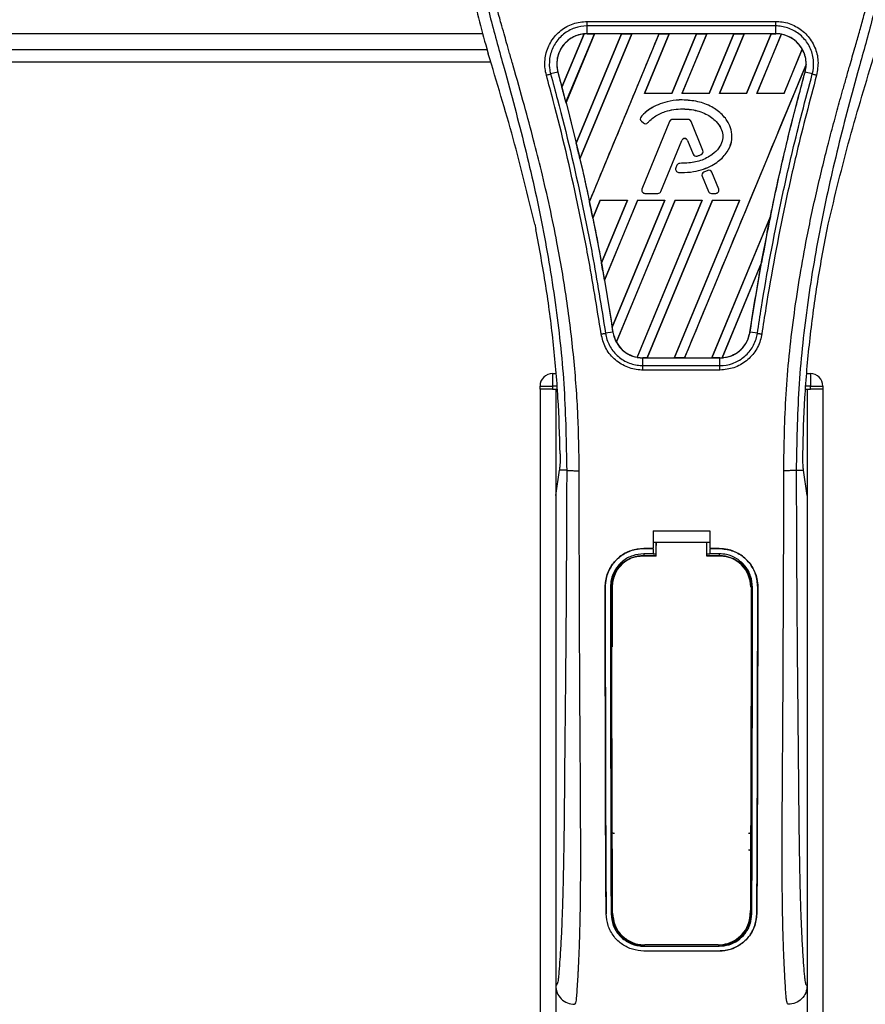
# Model space of a CAD drawing. Header units: millimetres. Extents: x 0 to 420, y 0 to 297.
# Tile 52 of 133: x 113 to 118.42, y 229.87 to 236.19. Entities that reach past the tile are written whole.
import ezdxf

# ---------------------------------------------------------------- set-up
doc = ezdxf.new("R2010")
doc.units = ezdxf.units.MM

msp = doc.modelspace()

# ---------------------------------------------------------------- linework, layer by layer
at = {"color": 7, "linetype": 'Continuous', "lineweight": 25}
for p, q in [((116.63912, 236.18309), (117.84987, 236.18309)), ((116.63912, 236.10409), (116.63912, 236.15362)), ((117.84987, 236.15362), (116.63912, 236.15362)), ((117.84987, 236.10409), (117.84987, 236.15362)), ((115.97034, 236.10388), (72.92695, 236.10388)), ((116.4777, 235.76083), (116.61919, 236.10273)), ((116.61986, 236.10305), (116.47774, 235.75994)), ((116.50326, 235.66339), (116.68576, 236.104)), ((116.6862, 236.10375), (116.50352, 235.66308)), ((116.85981, 236.10375), (116.56902, 235.40134)), ((116.56904, 235.40048), (116.86045, 236.104)), ((116.92595, 236.104), (116.59283, 235.29977)), ((116.59308, 235.29946), (116.92639, 236.10375)), ((117.84987, 236.10409), (116.63912, 236.10409)), ((116.63912, 236.104), (116.63912, 236.10409)), ((116.63912, 236.104), (116.68576, 236.104)), ((116.65376, 235.02514), (117.10064, 236.104)), ((116.68576, 236.104), (116.6862, 236.10375)), ((116.85981, 236.10375), (116.6862, 236.10375)), ((116.86045, 236.104), (116.85981, 236.10375)), ((116.86045, 236.104), (116.92595, 236.104)), ((116.92639, 236.10375), (116.92595, 236.104)), ((117.1, 236.10375), (116.92639, 236.10375)), ((117.16614, 236.104), (117.00733, 235.72058)), ((117.00789, 235.72096), (117.16658, 236.10375)), ((117.10064, 236.104), (117.1, 236.10375)), ((117.10064, 236.104), (117.16614, 236.104)), ((117.16658, 236.10375), (117.16614, 236.104)), ((117.34019, 236.10375), (117.16658, 236.10375)), ((117.34019, 236.10375), (117.18176, 235.72096)), ((117.18201, 235.72058), (117.34083, 236.104)), ((117.40633, 236.104), (117.24752, 235.72058)), ((117.24808, 235.72096), (117.40677, 236.10375)), ((117.34083, 236.104), (117.34019, 236.10375)), ((117.34083, 236.104), (117.40633, 236.104)), ((117.40677, 236.10375), (117.40633, 236.104)), ((117.58038, 236.10375), (117.40677, 236.10375)), ((117.58038, 236.10375), (117.42195, 235.72096)), ((117.4222, 235.72058), (117.58102, 236.104)), ((117.64652, 236.104), (117.48771, 235.72058)), ((117.48827, 235.72096), (117.64696, 236.10375)), ((117.58102, 236.104), (117.58038, 236.10375)), ((117.58102, 236.104), (117.64652, 236.104)), ((117.64696, 236.10375), (117.64652, 236.104)), ((117.82057, 236.10375), (117.64696, 236.10375)), ((117.82057, 236.10375), (117.66214, 235.72096)), ((117.66239, 235.72058), (117.82121, 236.104)), ((117.88536, 236.10074), (117.7279, 235.72058)), ((117.72846, 235.72096), (117.88576, 236.10041)), ((117.82121, 236.104), (117.82057, 236.10375)), ((117.82121, 236.104), (117.84987, 236.104)), ((117.84987, 236.104), (117.84987, 236.10409)), ((72.90109, 236.00301), (115.99619, 236.00301)), ((115.98799, 236.03167), (116.00407, 235.97548)), ((118.01963, 236.00435), (117.90233, 235.72096)), ((117.90258, 235.72058), (118.02002, 236.00411)), ((72.87758, 235.92232), (116.01971, 235.92232)), ((118.0447, 235.90554), (117.26432, 234.02154)), ((116.45111, 235.8573), (116.4049, 235.84525)), ((116.45146, 235.8574), (116.45111, 235.8573)), ((116.45146, 235.8574), (116.4777, 235.76083)), ((118.03753, 235.8574), (118.03788, 235.8573)), ((118.08409, 235.84525), (118.03788, 235.8573)), ((116.47774, 235.75994), (116.4777, 235.76083)), ((117.00789, 235.72096), (117.00733, 235.72058)), ((117.18201, 235.72058), (117.00733, 235.72058)), ((117.18176, 235.72096), (117.00789, 235.72096)), ((117.18201, 235.72058), (117.18176, 235.72096)), ((117.24808, 235.72096), (117.24752, 235.72058)), ((117.4222, 235.72058), (117.24752, 235.72058)), ((117.42195, 235.72096), (117.24808, 235.72096)), ((117.4222, 235.72058), (117.42195, 235.72096)), ((117.48827, 235.72096), (117.48771, 235.72058)), ((117.66239, 235.72058), (117.48771, 235.72058)), ((117.66214, 235.72096), (117.48827, 235.72096)), ((117.66239, 235.72058), (117.66214, 235.72096)), ((117.72846, 235.72096), (117.7279, 235.72058)), ((117.90258, 235.72058), (117.7279, 235.72058)), ((117.90233, 235.72096), (117.72846, 235.72096)), ((117.90258, 235.72058), (117.90233, 235.72096)), ((116.50352, 235.66308), (116.50326, 235.66339)), ((116.50352, 235.66308), (116.56902, 235.40134)), ((117.24937, 235.6785), (117.24937, 235.67864)), ((116.98518, 235.57062), (116.98507, 235.57072)), ((116.98745, 235.54169), (116.98736, 235.54158)), ((116.98736, 235.54158), (117.00054, 235.53058)), ((116.98745, 235.54169), (117.00064, 235.53069)), ((117.16793, 235.54054), (116.99073, 235.10652)), ((117.16806, 235.54048), (116.99086, 235.10646)), ((117.00064, 235.53069), (117.00054, 235.53058)), ((117.02893, 235.53295), (117.02904, 235.53286)), ((117.16806, 235.54048), (117.16793, 235.54054)), ((117.18684, 235.5531), (117.18684, 235.55324)), ((117.2877, 235.55324), (117.18684, 235.55324)), ((117.2877, 235.5531), (117.18684, 235.5531)), ((117.2877, 235.5531), (117.2877, 235.55324)), ((117.30648, 235.54048), (117.30661, 235.54054)), ((117.38256, 235.35414), (117.30648, 235.54048)), ((117.38269, 235.35419), (117.30661, 235.54054)), ((116.56904, 235.40048), (116.56902, 235.40134)), ((117.1126, 235.09113), (117.24603, 235.41794)), ((117.11273, 235.09107), (117.24616, 235.41789)), ((117.24603, 235.41794), (117.24616, 235.41789)), ((117.28411, 235.41794), (117.28398, 235.41789)), ((117.28398, 235.41789), (117.31993, 235.32983)), ((117.28411, 235.41794), (117.32006, 235.32988)), ((117.32006, 235.32988), (117.31993, 235.32983)), ((117.34475, 235.31815), (117.34479, 235.31801)), ((117.3715, 235.32771), (117.37156, 235.32758)), ((117.38256, 235.35414), (117.38269, 235.35419)), ((116.59308, 235.29946), (116.59283, 235.29977)), ((117.21515, 235.25884), (117.20794, 235.24162)), ((117.20807, 235.24157), (117.20794, 235.24162)), ((117.21528, 235.25879), (117.20807, 235.24157)), ((117.21528, 235.25879), (117.21515, 235.25884)), ((117.23398, 235.27124), (117.23398, 235.27138)), ((117.2256, 235.21348), (117.2256, 235.21334)), ((117.37777, 235.18854), (117.37764, 235.18849)), ((117.37764, 235.18849), (117.41741, 235.09107)), ((117.37777, 235.18854), (117.41754, 235.09113)), ((117.4128, 235.22542), (117.38848, 235.21498)), ((117.38854, 235.21485), (117.38848, 235.21498)), ((117.41286, 235.22529), (117.38854, 235.21485)), ((117.41286, 235.22529), (117.4128, 235.22542)), ((117.43964, 235.21432), (117.43977, 235.21438)), ((117.48368, 235.10646), (117.43964, 235.21432)), ((117.48381, 235.10652), (117.43977, 235.21438)), ((116.99086, 235.10646), (116.99073, 235.10652)), ((117.00964, 235.07851), (117.00964, 235.07837)), ((117.00964, 235.07851), (117.09382, 235.07851)), ((117.00964, 235.07837), (117.09382, 235.07837)), ((117.09382, 235.07851), (117.09382, 235.07837)), ((117.1126, 235.09113), (117.11273, 235.09107)), ((117.41754, 235.09113), (117.41741, 235.09107)), ((117.43632, 235.07851), (117.43632, 235.07837)), ((117.43632, 235.07851), (117.4649, 235.07851)), ((117.43632, 235.07837), (117.4649, 235.07837)), ((117.4649, 235.07851), (117.4649, 235.07837)), ((117.48368, 235.10646), (117.48381, 235.10652)), ((116.65376, 235.02514), (116.65375, 235.02606)), ((116.72322, 235.03469), (116.67562, 234.91977)), ((116.67588, 234.91943), (116.72346, 235.03433)), ((116.72322, 235.03469), (116.89791, 235.03469)), ((116.72322, 235.03469), (116.72346, 235.03433)), ((116.72346, 235.03433), (116.89736, 235.03433)), ((116.73109, 234.63195), (116.89791, 235.03469)), ((116.89736, 235.03433), (116.7311, 234.63303)), ((116.96341, 235.03469), (116.75077, 234.52132)), ((116.75105, 234.52091), (116.96365, 235.03433)), ((116.80001, 234.21848), (117.1381, 235.03469)), ((117.13755, 235.03433), (116.80005, 234.21982)), ((117.2036, 235.03469), (116.82613, 234.1234)), ((116.82657, 234.12313), (117.20384, 235.03433)), ((116.89736, 235.03433), (116.89791, 235.03469)), ((117.37774, 235.03433), (116.95968, 234.02549)), ((116.96011, 234.02513), (117.37829, 235.03469)), ((116.96341, 235.03469), (117.1381, 235.03469)), ((116.96341, 235.03469), (116.96365, 235.03433)), ((116.96365, 235.03433), (117.13755, 235.03433)), ((117.44379, 235.03469), (117.02413, 234.02154)), ((117.02482, 234.0218), (117.44403, 235.03433)), ((117.13755, 235.03433), (117.1381, 235.03469)), ((117.61793, 235.03433), (117.19835, 234.0218)), ((117.19881, 234.02154), (117.61848, 235.03469)), ((117.2036, 235.03469), (117.37829, 235.03469)), ((117.2036, 235.03469), (117.20384, 235.03433)), ((117.20384, 235.03433), (117.37774, 235.03433)), ((117.37774, 235.03433), (117.37829, 235.03469)), ((117.44379, 235.03469), (117.61848, 235.03469)), ((117.44379, 235.03469), (117.44403, 235.03433)), ((117.44403, 235.03433), (117.61793, 235.03433)), ((117.61793, 235.03433), (117.61848, 235.03469)), ((117.81562, 234.93174), (117.43854, 234.0218)), ((117.439, 234.02154), (117.81561, 234.93074)), ((116.30319, 234.88078), (116.31028, 234.84706)), ((116.67588, 234.91943), (116.67562, 234.91977)), ((116.67588, 234.91943), (116.7311, 234.63303)), ((118.17871, 234.84706), (118.1858, 234.88078)), ((116.73109, 234.63195), (116.7311, 234.63303)), ((117.75834, 234.63433), (117.50469, 234.02198)), ((117.5054, 234.02229), (117.75763, 234.63158)), ((117.6841, 234.18768), (117.75763, 234.63158)), ((116.75105, 234.52091), (116.75077, 234.52132)), ((116.75105, 234.52091), (116.80005, 234.21982)), ((116.80453, 234.18763), (116.75714, 234.17985)), ((116.80464, 234.18764), (116.80453, 234.18763)), ((117.6841, 234.18768), (117.68446, 234.18763)), ((117.73185, 234.17985), (117.68446, 234.18763)), ((116.99738, 234.02154), (116.99738, 234.02145)), ((117.02413, 234.02154), (116.99738, 234.02154)), ((116.99738, 233.97269), (116.99738, 234.02145)), ((116.99738, 234.02145), (117.49161, 234.02145)), ((116.99738, 233.97269), (117.49161, 233.97269)), ((117.02413, 234.02154), (117.02482, 234.0218)), ((117.02482, 234.0218), (117.19835, 234.0218)), ((117.19835, 234.0218), (117.19881, 234.02154)), ((117.26432, 234.02154), (117.19881, 234.02154)), ((117.26432, 234.02154), (117.26501, 234.0218)), ((117.26501, 234.0218), (117.43854, 234.0218)), ((117.43854, 234.0218), (117.439, 234.02154)), ((117.49161, 234.02154), (117.439, 234.02154)), ((117.49161, 234.02154), (117.49161, 234.02145)), ((117.49161, 233.97269), (117.49161, 234.02145)), ((116.41739, 233.92112), (116.41739, 233.84043)), ((116.41739, 233.92112), (116.43882, 233.92112)), ((117.49161, 233.94371), (116.99737, 233.94371)), ((118.05017, 233.92112), (118.0716, 233.92112)), ((118.0716, 233.92112), (118.0716, 233.84043)), ((116.3367, 233.82026), (116.3367, 233.84043)), ((116.3367, 233.84043), (116.41739, 233.84043)), ((116.3367, 233.82026), (116.3367, 199.92908)), ((116.41739, 233.82026), (116.3367, 233.82026)), ((116.41739, 233.84043), (116.41739, 233.82026)), ((116.44573, 233.84043), (116.41739, 233.84043)), ((116.41739, 233.82026), (116.44746, 233.82026)), ((116.43756, 233.82026), (116.43756, 199.92908)), ((116.43756, 233.82026), (116.44746, 233.82026)), ((118.04153, 233.82026), (118.05143, 233.82026)), ((118.04153, 233.82026), (118.0716, 233.82026)), ((118.0716, 233.84043), (118.04326, 233.84043)), ((118.05143, 233.82026), (118.05143, 199.92908)), ((118.0716, 233.84043), (118.15229, 233.84043)), ((118.0716, 233.82026), (118.0716, 233.84043)), ((118.15229, 233.82026), (118.0716, 233.82026)), ((118.15229, 233.84043), (118.15229, 233.82026)), ((118.15229, 233.82026), (118.15229, 199.92908)), ((116.43756, 233.1384), (116.46104, 233.29979)), ((116.46104, 233.29979), (116.46132, 233.30174)), ((116.50808, 233.29979), (116.46104, 233.29979)), ((117.98091, 233.29979), (118.02795, 233.29979)), ((118.02795, 233.29979), (118.02767, 233.30174)), ((118.05143, 233.1384), (118.02795, 233.29979)), ((116.43756, 233.1384), (116.43756, 229.99136)), ((118.05143, 233.1384), (118.05143, 229.99136)), ((117.06294, 232.91104), (117.42606, 232.91104)), ((117.06294, 232.91104), (117.06294, 232.79768)), ((117.42606, 232.91104), (117.42606, 232.79768)), ((117.06294, 232.83803), (117.08312, 232.83803)), ((117.08312, 232.83836), (117.4059, 232.83835)), ((117.08312, 232.83836), (117.08312, 232.81719)), ((117.4059, 232.83803), (117.42606, 232.83803)), ((117.00242, 232.79768), (117.06294, 232.79768)), ((117.00242, 232.79751), (117.00242, 232.79768)), ((117.06294, 232.79751), (117.00242, 232.79751)), ((117.06294, 232.79442), (117.06294, 232.76357)), ((117.42606, 232.79768), (117.48658, 232.79768)), ((117.48658, 232.79751), (117.42606, 232.79751)), ((117.42606, 232.79442), (117.42606, 232.76357)), ((117.48658, 232.79751), (117.48658, 232.79768)), ((117.06294, 232.76357), (117.00242, 232.76357)), ((117.00242, 232.76357), (117.00242, 232.75178)), ((117.00242, 232.75178), (117.08312, 232.75178)), ((117.08312, 232.76184), (117.06294, 232.76184)), ((117.42606, 232.76184), (117.4059, 232.76184)), ((117.4059, 232.75178), (117.48658, 232.75178)), ((117.48658, 232.76357), (117.42606, 232.76357)), ((117.48658, 232.76357), (117.48658, 232.75178)), ((116.75458, 232.5493), (116.7544, 232.5493)), ((116.78839, 232.54934), (116.79998, 232.54934)), ((116.79998, 232.54934), (116.79998, 232.16533)), ((117.7006, 232.54934), (117.68901, 232.54934)), ((117.73441, 232.5493), (117.73459, 232.5493)), ((116.79998, 230.83532), (116.79998, 230.45131)), ((117.68901, 230.83532), (117.68901, 230.45131)), ((116.76134, 230.45111), (116.76116, 230.45111)), ((116.79292, 230.45131), (116.79998, 230.45131)), ((117.69607, 230.45131), (117.68901, 230.45131)), ((117.72765, 230.45111), (117.72783, 230.45111)), ((117.00242, 230.24351), (117.00242, 230.24634)), ((117.00242, 230.24351), (117.48658, 230.24351)), ((117.48658, 230.24351), (117.48658, 230.24634)), ((117.00242, 230.21291), (117.48658, 230.21291)), ((117.00242, 230.21291), (117.00242, 230.2127)), ((117.48658, 230.2127), (117.00242, 230.2127)), ((117.48658, 230.21291), (117.48658, 230.2127))]:
    msp.add_line(p, q, dxfattribs=at)
at = {"color": 7, "linetype": 'Continuous', "lineweight": 25, "flags": 128}
for points in [[(117.00242, 232.75178), (116.96292, 232.74789), (116.92667, 232.73707)], [(116.99033, 232.7496), (117.00244, 232.7496), (117.08312, 232.74959)], [(117.4059, 232.74958), (117.48656, 232.74959), (117.49866, 232.74959)]]:
    msp.add_lwpolyline(points, dxfattribs=at)
at = {"color": 7, "linetype": 'Continuous', "lineweight": 25}
for centre, radius, start, end in [((116.63912, 235.90913), 0.19487, 90, 95.672482), ((117.84987, 235.90913), 0.19487, 79.504419, 90), ((117.84987, 235.90913), 0.19487, 358.944799, 29.169256), ((102.83117, 232.1025), 14.12819, 14.59831, 15.003317), ((117.00044, 235.55726), 0.02043, 138.805903, 230.16689), ((117.00044, 235.55726), 0.02028, 138.805903, 230.16689), ((117.01363, 235.54626), 0.02043, 230.16689, 318.977091), ((117.01363, 235.54626), 0.02028, 230.16689, 318.977091), ((117.18684, 235.53282), 0.02043, 90, 157.790712), ((117.18684, 235.53282), 0.02028, 90, 157.790712), ((117.2877, 235.53282), 0.02043, 22.209291, 90), ((117.2877, 235.53282), 0.02028, 22.209291, 90), ((117.26507, 235.41017), 0.02057, 22.209261, 157.790711), ((117.26507, 235.41017), 0.02043, 22.209261, 157.790711), ((102.83117, 232.1025), 14.12819, 13.079561, 13.499245), ((117.33884, 235.33755), 0.02043, 202.209261, 286.934979), ((117.33884, 235.33755), 0.02028, 202.209261, 286.934979), ((117.36378, 235.34647), 0.02028, 292.378703, 22.209291), ((117.36378, 235.34647), 0.02043, 292.378703, 22.209291), ((117.22678, 235.23373), 0.02043, 157.290493, 266.671349), ((117.22678, 235.23373), 0.02028, 157.290493, 266.671349), ((117.23399, 235.25096), 0.02043, 90.034995, 157.290493), ((117.23399, 235.25096), 0.02028, 90.034995, 157.290493), ((117.39655, 235.19621), 0.02043, 113.245837, 202.209268), ((117.39655, 235.19621), 0.02028, 113.245837, 202.209268), ((117.42086, 235.20666), 0.02043, 22.209257, 113.245837), ((117.42086, 235.20666), 0.02028, 22.209257, 113.245837), ((117.00964, 235.0988), 0.02043, 157.790712, 270), ((117.00964, 235.0988), 0.02028, 157.790712, 270), ((117.09382, 235.0988), 0.02028, 270, 337.790711), ((117.09382, 235.0988), 0.02043, 270, 337.790711), ((117.43632, 235.0988), 0.02043, 202.209268, 270), ((117.43632, 235.0988), 0.02028, 202.209268, 270), ((117.4649, 235.0988), 0.02043, 270, 22.209257), ((117.4649, 235.0988), 0.02028, 270, 22.209257), ((102.83117, 232.1025), 14.12819, 11.50231, 11.938732), ((131.65782, 232.1025), 14.12819, 168.452296, 169.676611), ((102.83117, 232.1025), 14.12819, 9.857872, 10.313596), ((102.83117, 232.1025), 14.12819, 8.487123, 8.613574), ((116.99738, 234.2164), 0.19487, 188.487123, 208.505607), ((116.99738, 234.2164), 0.19487, 258.975145, 270), ((117.49161, 234.2164), 0.19487, 270, 273.848225), ((116.41739, 233.84043), 0.08069, 90, 180), ((118.0716, 233.84043), 0.08069, 0, 90), ((117.00242, 232.54934), 0.20244, 113.878461, 180), ((117.48658, 232.54934), 0.20244, 0, 90), ((117.00242, 230.45131), 0.20244, 180, 265.510795), ((117.48658, 230.45131), 0.20244, 274.489205, 0)]:
    msp.add_arc(centre, radius, start, end, dxfattribs=at)
for centre, major_axis, start_param, end_param in [((116.78746, 235.84769), (0.29669, -0.12289), 2.4758381, 2.4783482), ((117.74234, 235.95367), (0.21507, -0.08909), 1.2366218, 1.2388756), ((117.93266, 235.87484), (0.1656, -0.0686), 1.3956244, 1.3981763), ((117.67401, 235.98197), (0.35173, -0.14569), 0.2126997, 0.2177966), ((127.22789, 233.93744), (8.86053, -3.67015), 3.4705541, 3.4706731), ((144.61071, 226.73724), (25.90775, -10.73134), 3.2646071, 3.2647237), ((90.40619, 237.2491), (24.85186, -10.29398), 0.3187494, 0.3188063), ((116.91512, 234.25047), (0.16452, -0.06815), 4.5226294, 4.5255134), ((117.10545, 234.17164), (0.21616, -0.08954), 4.3691473, 4.3715621), ((117.34498, 234.27714), (0.2933, -0.12149), 5.5949939, 5.5976427)]:
    msp.add_ellipse(centre, major_axis=major_axis, ratio=0.8660474, start_param=start_param, end_param=end_param, dxfattribs=at)
for points, knots in [([(116.21601, 237.90641), (116.1708, 237.85585), (116.07943, 237.75367), (115.96422, 237.5652), (115.87637, 237.34248), (115.83729, 237.12102), (115.82999, 236.92568), (115.84142, 236.70474), (115.88964, 236.40451), (115.95308, 236.16402), (115.98799, 236.03167)], [0, 0, 0, 0, 0.1020555, 0.2062434, 0.3310387, 0.4607193, 0.5429728, 0.6252686, 0.7937741, 1, 1, 1, 1]), ([(116.16099, 237.78159), (116.14893, 237.76402), (116.11242, 237.71081), (116.05226, 237.60912), (115.98956, 237.47257), (115.94142, 237.32348), (115.90822, 237.14945), (115.89687, 236.95144), (115.91126, 236.73427), (115.95067, 236.48267), (116.01763, 236.19905), (116.12402, 235.82029), (116.24289, 235.37636), (116.35743, 234.86362), (116.44366, 234.34573), (116.49867, 233.82373), (116.50494, 233.4744), (116.50808, 233.29979)], [0, 0, 0, 0, 0.0171315, 0.0518789, 0.0867888, 0.1216172, 0.1567305, 0.2033881, 0.2503481, 0.2972709, 0.3674165, 0.4376773, 0.5502447, 0.6628473, 0.7753466, 0.8877074, 1, 1, 1, 1]), ([(116.58847, 233.29711), (116.58691, 233.41548), (116.58374, 233.65741), (116.55543, 234.02514), (116.51091, 234.39618), (116.45581, 234.71845), (116.39923, 234.99288), (116.349, 235.21196), (116.29408, 235.42961), (116.23349, 235.65456), (116.18135, 235.83967), (116.1429, 235.9737), (116.12346, 236.04194), (116.1052, 236.10628), (116.08937, 236.16235), (116.0738, 236.21849), (116.05996, 236.27098), (116.04568, 236.32687), (116.03255, 236.3806), (116.02054, 236.43215), (116.00965, 236.48152), (115.99157, 236.56898), (115.97038, 236.69112), (115.95231, 236.85239), (115.94739, 237.00982), (115.95719, 237.16661), (115.98446, 237.31986), (116.02852, 237.46825), (116.08822, 237.6071), (116.1406, 237.70112), (116.17698, 237.75994), (116.19006, 237.78005), (116.19638, 237.78978)], [0, 0, 0, 0, 0.0757702, 0.1548571, 0.2359051, 0.3148505, 0.3639911, 0.4151955, 0.4586591, 0.5076202, 0.5642678, 0.5817192, 0.5968623, 0.6096795, 0.624536, 0.6341631, 0.6469813, 0.6592987, 0.6711121, 0.6824202, 0.6932232, 0.7035232, 0.739704, 0.7727671, 0.8079075, 0.8413785, 0.8748477, 0.9102013, 0.9450667, 0.9801292, 0.9903909, 1, 1, 1, 1]), ([(117.90052, 233.29711), (117.90344, 233.46121), (117.90926, 233.78935), (117.96002, 234.27924), (118.03007, 234.71005), (118.1091, 235.08323), (118.16632, 235.31856), (118.20643, 235.4725), (118.22522, 235.54312), (118.24372, 235.61121), (118.26212, 235.67781), (118.28142, 235.74678), (118.30237, 235.82095), (118.32787, 235.91012), (118.35498, 236.00476), (118.383, 236.10356), (118.41013, 236.19916), (118.43801, 236.30478), (118.4653, 236.41626), (118.49729, 236.56543), (118.52609, 236.7268), (118.53264, 236.85222), (118.53535, 236.90408)], [0, 0, 0, 0, 0.1338661, 0.2676909, 0.4012931, 0.4897156, 0.5787511, 0.5987977, 0.6194586, 0.6383565, 0.6563423, 0.6758153, 0.6967732, 0.7192047, 0.7514688, 0.7770867, 0.8029898, 0.8325595, 0.866256, 0.8966988, 0.9572905, 1, 1, 1, 1]), ([(118.5789, 236.80728), (118.57769, 236.783), (118.57284, 236.68632), (118.53682, 236.4827), (118.47183, 236.19904), (118.36476, 235.82029), (118.24616, 235.37636), (118.13155, 234.86362), (118.04534, 234.34573), (117.99032, 233.82373), (117.98405, 233.4744), (117.98091, 233.29979)], [0, 0, 0, 0, 0.0205579, 0.0818639, 0.1735111, 0.2653089, 0.4123815, 0.5595001, 0.7064837, 0.8532864, 1, 1, 1, 1]), ([(116.37748, 235.83785), (116.37437, 235.85162), (116.36454, 235.89525), (116.36959, 235.97206), (116.40482, 236.05823), (116.46667, 236.12725), (116.54775, 236.17408), (116.60867, 236.18009), (116.63912, 236.18309)], [0, 0, 0, 0, 0.08482381, 0.26866327, 0.45220958, 0.6351901, 0.81766994, 1, 1, 1, 1]), ([(116.63912, 236.15362), (116.63912, 236.15362), (116.61207, 236.15362), (116.55748, 236.14437), (116.48504, 236.10426), (116.42966, 236.04228), (116.39775, 235.96532), (116.39394, 235.89679), (116.40156, 235.85742), (116.4049, 235.84525), (116.4049, 235.84525)], [0, 0, 0, 0, 0.0000054, 0.1821036, 0.3644363, 0.5473941, 0.7310397, 0.9150665, 0.9999946, 1, 1, 1, 1]), ([(117.84987, 236.18309), (117.86353, 236.18246), (117.90761, 236.18043), (117.97983, 236.15551), (118.05352, 236.09859), (118.10366, 236.0202), (118.12722, 235.929), (118.11675, 235.86824), (118.11152, 235.83787)], [0, 0, 0, 0, 0.0821547, 0.26514, 0.4486711, 0.632499, 0.8163009, 1, 1, 1, 1]), ([(118.08409, 235.84525), (118.08409, 235.84525), (118.09133, 235.8716), (118.0969, 235.9272), (118.0772, 236.0083), (118.03182, 236.07835), (117.96597, 236.12929), (117.90143, 236.15066), (117.86206, 236.15362), (117.84987, 236.15362), (117.84987, 236.15362)], [0, 0, 0, 0, 0.0000054, 0.1839433, 0.3678851, 0.5517436, 0.7351758, 0.9179546, 0.9999946, 1, 1, 1, 1]), ([(116.61919, 236.10273), (116.61709, 236.10249), (116.59335, 236.09979), (116.54882, 236.08571), (116.50211, 236.05084), (116.46698, 236.0052), (116.44536, 235.95111), (116.44241, 235.89695), (116.44937, 235.86654), (116.45146, 235.8574)], [0, 0, 0, 0, 0.0188532, 0.212821, 0.4068166, 0.5283578, 0.7224596, 0.9165622, 1, 1, 1, 1]), ([(116.63912, 236.10409), (116.62409, 236.10309), (116.59415, 236.10108), (116.55164, 236.08517), (116.5138, 236.06078), (116.48256, 236.02821), (116.4595, 235.98942), (116.44606, 235.94642), (116.44208, 235.90127), (116.44811, 235.87192), (116.45111, 235.8573)], [0, 0, 0, 0, 0.1256962, 0.2503257, 0.3752801, 0.5004409, 0.6251501, 0.7500378, 0.8754735, 1, 1, 1, 1]), ([(117.1, 236.10375), (117.02567, 235.92416), (116.877, 235.56493), (116.72817, 235.20571), (116.65375, 235.02606)], [0, 0, 0, 0, 0.499922, 1, 1, 1, 1]), ([(118.03788, 235.8573), (118.0409, 235.87202), (118.04675, 235.90052), (118.04317, 235.94424), (118.03444, 235.97399), (118.02172, 236.00263), (118.00512, 236.02981), (117.97417, 236.06154), (117.93655, 236.08556), (117.89433, 236.10117), (117.86459, 236.10313), (117.84987, 236.10409)], [0, 0, 0, 0, 0.1252996, 0.2427415, 0.3633756, 0.383202, 0.5053593, 0.6278262, 0.7514156, 0.8768992, 1, 1, 1, 1]), ([(118.01963, 236.00435), (118.01921, 236.00509), (118.01206, 236.01771), (117.99046, 236.04709), (117.94608, 236.08332), (117.90536, 236.09486), (117.88576, 236.10041)], [0, 0, 0, 0, 0.015125, 0.2568329, 0.6424132, 1, 1, 1, 1]), ([(116.30319, 234.88078), (116.25868, 235.06442), (116.16959, 235.432), (116.05928, 235.79422), (116.00407, 235.97548)], [0, 0, 0, 0, 0.49959655, 1, 1, 1, 1]), ([(118.1858, 234.88078), (118.23031, 235.06442), (118.3194, 235.432), (118.42972, 235.79422), (118.48492, 235.97548)], [0, 0, 0, 0, 0.4995966, 1, 1, 1, 1]), ([(117.26501, 234.0218), (117.39485, 234.33547), (117.65456, 234.96285), (117.91448, 235.59018), (118.04446, 235.90387)], [0, 0, 0, 0, 0.4999621, 1, 1, 1, 1]), ([(118.03753, 235.8574), (118.03936, 235.86489), (118.04308, 235.88016), (118.04399, 235.89587), (118.04446, 235.90387)], [0, 0, 0, 0, 0.4902101, 1, 1, 1, 1]), ([(116.72892, 234.17547), (116.70199, 234.34417), (116.65724, 234.62452), (116.5568, 235.1247), (116.46614, 235.51026), (116.39226, 235.78323), (116.37748, 235.83785)], [0, 0, 0, 0, 0.3014378, 0.5009532, 0.9001401, 1, 1, 1, 1]), ([(116.4049, 235.84525), (116.41972, 235.79054), (116.49382, 235.5171), (116.58464, 235.13085), (116.6853, 234.62974), (116.73015, 234.34886), (116.75714, 234.17985)], [0, 0, 0, 0, 0.099838, 0.4990257, 0.6985534, 1, 1, 1, 1]), ([(116.45111, 235.8573), (116.48775, 235.71971), (116.56101, 235.44467), (116.65595, 235.02317), (116.73873, 234.60433), (116.78312, 234.3232), (116.80453, 234.18763)], [0, 0, 0, 0, 0.25011921, 0.50000089, 0.75888314, 1, 1, 1, 1]), ([(117.68446, 234.18763), (117.70128, 234.29531), (117.73592, 234.51707), (117.79868, 234.8527), (117.8707, 235.19353), (117.94987, 235.52916), (118.00889, 235.74922), (118.03788, 235.8573)], [0, 0, 0, 0, 0.1914703, 0.3943123, 0.5997554, 0.8034134, 1, 1, 1, 1]), ([(117.73185, 234.17985), (117.74042, 234.23585), (117.78328, 234.51585), (117.85672, 234.90576), (117.96767, 235.40472), (118.04036, 235.67975), (118.08409, 235.84525)], [0, 0, 0, 0, 0.0997807, 0.4989834, 0.6985248, 1, 1, 1, 1]), ([(118.11152, 235.83787), (118.06789, 235.67264), (117.9954, 235.39808), (117.88466, 234.90002), (117.81139, 234.51085), (117.76862, 234.23137), (117.76007, 234.17549)], [0, 0, 0, 0, 0.3015218, 0.5010473, 0.9002301, 1, 1, 1, 1]), ([(117.81562, 234.93174), (117.82227, 234.96388), (117.85772, 235.13526), (117.92774, 235.44488), (118.00092, 235.71985), (118.03753, 235.8574)], [0, 0, 0, 0, 0.10340315, 0.55148733, 1, 1, 1, 1]), ([(118.08409, 235.84525), (118.08599, 235.84475), (118.08979, 235.84375), (118.0966, 235.84193), (118.10391, 235.83995), (118.10898, 235.83856), (118.11152, 235.83787)], [0, 0, 0, 0, 0.2499999, 0.4999999, 0.7499999, 1, 1, 1, 1]), ([(117.24937, 235.67864), (117.24291, 235.67854), (117.21051, 235.67803), (117.15754, 235.67015), (117.0781, 235.64424), (117.02068, 235.60914), (116.99034, 235.5764), (116.98507, 235.57072)], [0, 0, 0, 0, 0.0660982, 0.3316094, 0.5433398, 0.9207225, 1, 1, 1, 1]), ([(117.24937, 235.6785), (117.24291, 235.6784), (117.21051, 235.67789), (117.15755, 235.67001), (117.07813, 235.6441), (117.02075, 235.60902), (116.99044, 235.5763), (116.98518, 235.57062)], [0, 0, 0, 0, 0.0661253, 0.3317462, 0.54347, 0.9208325, 1, 1, 1, 1]), ([(117.02893, 235.53295), (117.03332, 235.5377), (117.05504, 235.56116), (117.09342, 235.58579), (117.14625, 235.60681), (117.21392, 235.62253), (117.28808, 235.62191), (117.35678, 235.60693), (117.41273, 235.58519), (117.46408, 235.54907), (117.49855, 235.49995), (117.51246, 235.45547), (117.5081, 235.41084), (117.48514, 235.36519), (117.44742, 235.331), (117.39469, 235.2967), (117.3235, 235.27417), (117.26445, 235.27224), (117.23398, 235.27124)], [0, 0, 0, 0, 0.0204778, 0.1012315, 0.1411417, 0.200522, 0.3202369, 0.3720725, 0.4227171, 0.509806, 0.5661201, 0.61013, 0.6545191, 0.7046271, 0.7684678, 0.8132113, 0.9036005, 1, 1, 1, 1]), ([(117.02904, 235.53286), (117.03343, 235.5376), (117.05514, 235.56106), (117.09351, 235.58567), (117.14631, 235.60668), (117.21395, 235.62239), (117.28808, 235.62177), (117.35675, 235.60679), (117.41267, 235.58506), (117.46398, 235.54897), (117.49842, 235.49989), (117.51231, 235.45546), (117.50797, 235.41088), (117.48502, 235.36527), (117.44733, 235.33111), (117.39463, 235.29683), (117.32348, 235.27431), (117.26445, 235.27238), (117.23398, 235.27138)], [0, 0, 0, 0, 0.02049, 0.1012505, 0.1411639, 0.2005563, 0.3202954, 0.3721325, 0.4227811, 0.5098684, 0.5661596, 0.6101442, 0.6545081, 0.7045954, 0.7684199, 0.8131655, 0.9035591, 1, 1, 1, 1]), ([(117.2256, 235.21334), (117.23205, 235.21305), (117.2644, 235.21159), (117.31865, 235.21567), (117.38398, 235.23186), (117.43716, 235.25483), (117.47967, 235.28194), (117.51275, 235.31212), (117.54426, 235.35206), (117.56915, 235.40614), (117.57002, 235.4707), (117.55341, 235.5192), (117.5312, 235.5559), (117.49738, 235.5956), (117.44997, 235.62983), (117.39534, 235.65434), (117.33246, 235.67375), (117.28287, 235.67667), (117.24937, 235.67864)], [0, 0, 0, 0, 0.021651, 0.1085822, 0.1811552, 0.2464173, 0.3019198, 0.3494146, 0.3957935, 0.4720432, 0.5441891, 0.6064225, 0.6414501, 0.6875664, 0.7804759, 0.8342843, 0.8880657, 1, 1, 1, 1]), ([(117.2256, 235.21348), (117.23206, 235.21319), (117.26441, 235.21173), (117.31865, 235.21581), (117.38396, 235.23201), (117.43712, 235.25497), (117.4796, 235.28206), (117.51266, 235.31223), (117.54414, 235.35214), (117.56902, 235.40618), (117.56988, 235.47069), (117.55327, 235.51915), (117.53108, 235.55582), (117.49728, 235.59551), (117.44989, 235.62971), (117.39529, 235.65421), (117.33243, 235.67361), (117.28286, 235.67653), (117.24937, 235.6785)], [0, 0, 0, 0, 0.0216619, 0.108637, 0.181216, 0.246481, 0.3019802, 0.3494719, 0.3958446, 0.4720735, 0.5441975, 0.6064107, 0.6414308, 0.6875449, 0.7804497, 0.8342603, 0.8880438, 1, 1, 1, 1]), ([(117.34475, 235.31815), (117.34783, 235.31912), (117.35388, 235.32103), (117.3628, 235.32422), (117.3686, 235.32655), (117.3715, 235.32771)], [0, 0, 0, 0, 0.3407852, 0.6702324, 1, 1, 1, 1]), ([(117.34479, 235.31801), (117.34787, 235.31898), (117.35393, 235.32089), (117.36285, 235.32409), (117.36865, 235.32642), (117.37156, 235.32758)], [0, 0, 0, 0, 0.3406248, 0.6701521, 1, 1, 1, 1]), ([(116.59308, 235.29946), (116.61361, 235.20911), (116.63428, 235.11808), (116.6536, 235.02675), (116.65375, 235.02606)], [0, 0, 0, 0, 0.9924846, 1, 1, 1, 1]), ([(116.46572, 233.40546), (116.4624, 233.52578), (116.45576, 233.76668), (116.42356, 234.12777), (116.37664, 234.48848), (116.33242, 234.72746), (116.31028, 234.84706)], [0, 0, 0, 0, 0.2486567, 0.4978798, 0.7487052, 1, 1, 1, 1]), ([(118.02327, 233.40546), (118.02659, 233.52578), (118.03323, 233.76668), (118.06544, 234.12777), (118.11235, 234.48848), (118.15657, 234.72746), (118.17871, 234.84706)], [0, 0, 0, 0, 0.2486567, 0.4978798, 0.7487052, 1, 1, 1, 1]), ([(116.99737, 233.94371), (116.99075, 233.94386), (116.95376, 233.94471), (116.88678, 233.96166), (116.80957, 234.01249), (116.75129, 234.08611), (116.73638, 234.14568), (116.72892, 234.17547)], [0, 0, 0, 0, 0.0516553, 0.2885366, 0.525578, 0.7627924, 1, 1, 1, 1]), ([(116.75714, 234.17985), (116.75714, 234.17985), (116.76116, 234.15293), (116.77847, 234.10004), (116.82909, 234.03411), (116.89859, 233.9886), (116.95838, 233.97389), (116.99145, 233.9727), (116.99738, 233.97269), (116.99738, 233.97269)], [0, 0, 0, 0, 0.000007, 0.2373557, 0.474586, 0.7115755, 0.9483527, 0.999993, 1, 1, 1, 1]), ([(116.80453, 234.18763), (116.81032, 234.16509), (116.8219, 234.12003), (116.86769, 234.06591), (116.92797, 234.02864), (116.97424, 234.02385), (116.99738, 234.02145)], [0, 0, 0, 0, 0.2501533, 0.5000796, 0.7500263, 1, 1, 1, 1]), ([(117.49161, 234.02145), (117.51476, 234.02385), (117.56104, 234.02864), (117.62133, 234.06594), (117.6671, 234.12005), (117.67867, 234.1651), (117.68446, 234.18763)], [0, 0, 0, 0, 0.25012765, 0.50004372, 0.75000076, 1, 1, 1, 1]), ([(117.49161, 233.97269), (117.49161, 233.97269), (117.51875, 233.97269), (117.57348, 233.98197), (117.64604, 234.02219), (117.70135, 234.08414), (117.72485, 234.14121), (117.73096, 234.17389), (117.73185, 234.17985), (117.73185, 234.17985)], [0, 0, 0, 0, 0.000007, 0.2366161, 0.473319, 0.710219, 0.9474036, 0.999993, 1, 1, 1, 1]), ([(117.76007, 234.17549), (117.75893, 234.16884), (117.75262, 234.13224), (117.72594, 234.06839), (117.66436, 233.99952), (117.58311, 233.95271), (117.52211, 233.94671), (117.49161, 233.94371)], [0, 0, 0, 0, 0.0525494, 0.2896487, 0.5265345, 0.7632925, 1, 1, 1, 1]), ([(117.5054, 234.02229), (117.50929, 234.02264), (117.53487, 234.02495), (117.5733, 234.03709), (117.62162, 234.06825), (117.66017, 234.11199), (117.67891, 234.15741), (117.68335, 234.18328), (117.6841, 234.18768)], [0, 0, 0, 0, 0.0447354, 0.2940664, 0.450088, 0.6994802, 0.9488717, 1, 1, 1, 1]), ([(117.73185, 234.17985), (117.73381, 234.17954), (117.73771, 234.17891), (117.74472, 234.17781), (117.75223, 234.17666), (117.75746, 234.17588), (117.76007, 234.17549)], [0, 0, 0, 0, 0.25, 0.5, 0.75, 1, 1, 1, 1]), ([(116.82657, 234.12313), (116.83816, 234.10598), (116.86203, 234.07067), (116.91105, 234.03854), (116.9459, 234.02919), (116.95968, 234.02549)], [0, 0, 0, 0, 0.363513, 0.7482845, 1, 1, 1, 1]), ([(116.46572, 233.40546), (116.46577, 233.39196), (116.46586, 233.36495), (116.46426, 233.32737), (116.46232, 233.31047), (116.46132, 233.30174)], [0, 0, 0, 0, 0.3260001, 0.6519821, 1, 1, 1, 1]), ([(118.02767, 233.30174), (118.02672, 233.30989), (118.02483, 233.32618), (118.02314, 233.36332), (118.02323, 233.39119), (118.02327, 233.40546)], [0, 0, 0, 0, 0.3277767, 0.6555996, 1, 1, 1, 1]), ([(116.50808, 233.29979), (116.50753, 233.13925), (116.50646, 232.82827), (116.50367, 232.36274), (116.49973, 231.90263), (116.49569, 231.53127), (116.49326, 231.2519), (116.49159, 231.06464), (116.4893, 230.87959), (116.48622, 230.70409), (116.48229, 230.54523), (116.47739, 230.40391), (116.47151, 230.27578), (116.46501, 230.1681), (116.45949, 230.09227), (116.45539, 230.0474), (116.45242, 230.02314), (116.44922, 230.00738), (116.44428, 229.99288), (116.44031, 229.99198), (116.43756, 229.99136)], [0, 0, 0, 0, 0.1345803, 0.2606891, 0.3908258, 0.5218164, 0.5741497, 0.6260119, 0.6794971, 0.7306436, 0.7758676, 0.8176431, 0.8578189, 0.896894, 0.9271554, 0.9404322, 0.9512566, 0.9620129, 0.9737095, 1, 1, 1, 1]), ([(116.50808, 233.29979), (116.50992, 233.29947), (116.51374, 233.2988), (116.53273, 233.29793), (116.55888, 233.2973), (116.57884, 233.29717), (116.58847, 233.29711)], [0, 0, 0, 0, 0.2412013, 0.5, 0.7587987, 1, 1, 1, 1]), ([(116.55902, 229.87032), (116.56159, 229.87186), (116.56699, 229.8751), (116.57219, 229.91164), (116.5763, 229.97077), (116.57954, 230.0257), (116.58203, 230.06866), (116.58323, 230.08969), (116.58438, 230.11113), (116.58588, 230.14285), (116.58796, 230.19085), (116.58983, 230.24058), (116.59152, 230.29203), (116.59302, 230.34521), (116.59434, 230.40011), (116.59547, 230.45673), (116.59654, 230.52145), (116.59736, 230.5994), (116.59785, 230.69592), (116.59801, 230.80978), (116.59785, 230.94126), (116.59735, 231.0904), (116.59653, 231.25686), (116.59533, 231.44123), (116.59397, 231.63577), (116.59273, 231.83605), (116.59165, 232.03727), (116.59074, 232.24157), (116.58998, 232.44642), (116.58937, 232.6461), (116.5889, 232.83308), (116.58859, 232.99451), (116.58843, 233.12512), (116.58835, 233.2212), (116.58843, 233.27539), (116.58847, 233.29711)], [0, 0, 0, 0, 0.0298605, 0.062661, 0.0824207, 0.1065055, 0.1214363, 0.1269566, 0.1277359, 0.1429311, 0.1582172, 0.1736223, 0.1891751, 0.2049044, 0.2208385, 0.2370044, 0.2534273, 0.275546, 0.3020067, 0.3328988, 0.3683202, 0.4083393, 0.4529465, 0.5020123, 0.5563269, 0.6093284, 0.6630895, 0.718023, 0.7733257, 0.8273697, 0.8780517, 0.923096, 0.956626, 0.9826179, 1, 1, 1, 1]), ([(117.92997, 229.87032), (117.92723, 229.87197), (117.92306, 229.87447), (117.91881, 229.89683), (117.9156, 229.92705), (117.91226, 229.97511), (117.90865, 230.03549), (117.9048, 230.10589), (117.90091, 230.19056), (117.89735, 230.29203), (117.89453, 230.40045), (117.89179, 230.5529), (117.89081, 230.6835), (117.89055, 230.78688), (117.8905, 230.82197), (117.89049, 230.8578), (117.89052, 230.89438), (117.89059, 230.9317), (117.89071, 230.97642), (117.89105, 231.04102), (117.89145, 231.10662), (117.89184, 231.16766), (117.89213, 231.21283), (117.89246, 231.26228), (117.89282, 231.31598), (117.89321, 231.37392), (117.89413, 231.50667), (117.89561, 231.72578), (117.89727, 232.02874), (117.89856, 232.34641), (117.90005, 232.65905), (117.90125, 232.97672), (117.90077, 233.18737), (117.90052, 233.29711)], [0, 0, 0, 0, 0.03096006, 0.04709354, 0.06332994, 0.08597926, 0.10726534, 0.12783892, 0.15830543, 0.18925247, 0.22090934, 0.25349607, 0.31882561, 0.32814182, 0.33763883, 0.34731782, 0.35717968, 0.36722499, 0.37745397, 0.3932487, 0.41925357, 0.43020306, 0.44229541, 0.45552982, 0.46990329, 0.48541007, 0.50204113, 0.57649945, 0.66160129, 0.74559685, 0.83140418, 0.9121632, 1, 1, 1, 1]), ([(117.98091, 233.29979), (117.97907, 233.29947), (117.97525, 233.2988), (117.95626, 233.29793), (117.93011, 233.2973), (117.91015, 233.29717), (117.90052, 233.29711)], [0, 0, 0, 0, 0.2412013, 0.5, 0.7587987, 1, 1, 1, 1]), ([(117.98091, 233.29979), (117.98146, 233.13925), (117.98253, 232.82827), (117.98532, 232.36274), (117.98926, 231.90263), (117.9933, 231.53127), (117.99573, 231.2519), (117.9974, 231.06464), (117.99969, 230.87959), (118.00277, 230.70409), (118.0067, 230.54523), (118.0116, 230.40391), (118.01748, 230.27578), (118.02398, 230.1681), (118.0295, 230.09227), (118.0336, 230.0474), (118.03657, 230.02314), (118.03977, 230.00738), (118.04471, 229.99288), (118.04868, 229.99198), (118.05143, 229.99136)], [0, 0, 0, 0, 0.1345803, 0.2606891, 0.3908258, 0.5218164, 0.5741497, 0.6260119, 0.6794971, 0.7306436, 0.7758676, 0.8176431, 0.8578189, 0.896894, 0.9271554, 0.9404322, 0.9512566, 0.9620129, 0.9737095, 1, 1, 1, 1]), ([(117.08312, 232.74959), (117.08312, 232.75466), (117.08312, 232.78424), (117.08312, 232.81383), (117.08312, 232.83836)], [0, 0, 0, 0, 0.1712419, 1, 1, 1, 1]), ([(117.4059, 232.83835), (117.4059, 232.81383), (117.4059, 232.78424), (117.4059, 232.75465), (117.4059, 232.74958)], [0, 0, 0, 0, 0.828615, 1, 1, 1, 1]), ([(116.7544, 232.5493), (116.7571, 232.57721), (116.7625, 232.63302), (116.80522, 232.70748), (116.8682, 232.76367), (116.938, 232.79344), (116.98411, 232.79648), (117.00242, 232.79768)], [0, 0, 0, 0, 0.2148442, 0.4296944, 0.6444289, 0.8588775, 1, 1, 1, 1]), ([(117.00242, 232.79751), (116.97458, 232.79477), (116.91891, 232.78931), (116.84472, 232.74667), (116.78867, 232.68393), (116.75879, 232.61412), (116.75578, 232.56784), (116.75458, 232.5493)], [0, 0, 0, 0, 0.214095, 0.4281873, 0.6423212, 0.8567424, 1, 1, 1, 1]), ([(117.08312, 232.7486), (117.08312, 232.75373), (117.08312, 232.77659), (117.08312, 232.79946), (117.08312, 232.81719)], [0, 0, 0, 0, 0.22444922, 1, 1, 1, 1]), ([(117.48658, 232.79768), (117.51442, 232.79495), (117.57012, 232.78948), (117.64438, 232.74683), (117.70048, 232.68402), (117.73038, 232.61414), (117.73339, 232.56783), (117.73459, 232.5493)], [0, 0, 0, 0, 0.2140417, 0.428078, 0.6423732, 0.8568778, 1, 1, 1, 1]), ([(117.73441, 232.5493), (117.73172, 232.57719), (117.72632, 232.63296), (117.68362, 232.70734), (117.62073, 232.7635), (117.55098, 232.79326), (117.50488, 232.7963), (117.48658, 232.79751)], [0, 0, 0, 0, 0.2148479, 0.4297059, 0.6442694, 0.8587571, 1, 1, 1, 1]), ([(117.00242, 232.76357), (116.97838, 232.76121), (116.9303, 232.75649), (116.86622, 232.71967), (116.81782, 232.66547), (116.79205, 232.60521), (116.78944, 232.56529), (116.78839, 232.54934)], [0, 0, 0, 0, 0.2141722, 0.4283408, 0.6426173, 0.8571514, 1, 1, 1, 1]), ([(116.79607, 232.55623), (116.79818, 232.57786), (116.8024, 232.62114), (116.83552, 232.67882), (116.88437, 232.72257), (116.93908, 232.74611), (116.97558, 232.74859), (116.99033, 232.7496)], [0, 0, 0, 0, 0.2133277, 0.4266829, 0.6395459, 0.8543822, 1, 1, 1, 1]), ([(117.7006, 232.54934), (117.69825, 232.57342), (117.69357, 232.6216), (117.65665, 232.68583), (117.60229, 232.73429), (117.54208, 232.75993), (117.50233, 232.76254), (117.48658, 232.76357)], [0, 0, 0, 0, 0.2149666, 0.4299412, 0.6447022, 0.8591569, 1, 1, 1, 1]), ([(117.49866, 232.74959), (117.52056, 232.74744), (117.56437, 232.74314), (117.62269, 232.70968), (117.6666, 232.66046), (117.68968, 232.60612), (117.69199, 232.57033), (117.69291, 232.55622)], [0, 0, 0, 0, 0.2155917, 0.4312275, 0.6458938, 0.860392, 1, 1, 1, 1]), ([(116.76116, 230.45111), (116.7607, 230.50322), (116.75978, 230.60747), (116.75852, 230.82455), (116.75727, 231.23105), (116.75595, 231.82488), (116.75492, 232.30781), (116.7544, 232.5493)], [0, 0, 0, 0, 0.07774263, 0.15552937, 0.31398398, 0.65696393, 1, 1, 1, 1]), ([(116.75458, 232.5493), (116.7549, 232.37382), (116.75556, 232.02288), (116.75682, 231.58569), (116.75755, 231.23456), (116.75819, 230.97038), (116.75923, 230.7061), (116.76064, 230.53605), (116.76134, 230.45111)], [0, 0, 0, 0, 0.2490164, 0.4980152, 0.6229127, 0.7477829, 0.8740258, 1, 1, 1, 1]), ([(116.78839, 232.54934), (116.7886, 232.37387), (116.78902, 232.02284), (116.78988, 231.5856), (116.79039, 231.23444), (116.79083, 230.97037), (116.79151, 230.7062), (116.79245, 230.53622), (116.79292, 230.45131)], [0, 0, 0, 0, 0.2490176, 0.498185, 0.6230408, 0.7478694, 0.8740688, 1, 1, 1, 1]), ([(116.80257, 230.4554), (116.80226, 230.52098), (116.80162, 230.65282), (116.80062, 230.92873), (116.79944, 231.35189), (116.79777, 231.91728), (116.79664, 232.34325), (116.79607, 232.55623)], [0, 0, 0, 0, 0.0973703, 0.1957761, 0.3958911, 0.6979495, 1, 1, 1, 1]), ([(117.69291, 232.55622), (117.6925, 232.40133), (117.6917, 232.09146), (117.6902, 231.58629), (117.68898, 231.13563), (117.68775, 230.74123), (117.68686, 230.55059), (117.68642, 230.4554)], [0, 0, 0, 0, 0.2195784, 0.4392845, 0.7186053, 0.8594891, 1, 1, 1, 1]), ([(117.69607, 230.45131), (117.69636, 230.50021), (117.69694, 230.59802), (117.69775, 230.80161), (117.69865, 231.20431), (117.69955, 231.805), (117.70025, 232.30121), (117.7006, 232.54934)], [0, 0, 0, 0, 0.07308324, 0.1462031, 0.29507527, 0.64749534, 1, 1, 1, 1]), ([(117.72765, 230.45111), (117.72808, 230.5), (117.72895, 230.59781), (117.73017, 230.8014), (117.73139, 231.16105), (117.73263, 231.76197), (117.73375, 232.25805), (117.73441, 232.5493)], [0, 0, 0, 0, 0.0730778, 0.1461922, 0.2950561, 0.5861196, 1, 1, 1, 1]), ([(117.73459, 232.5493), (117.73426, 232.37383), (117.73361, 232.02289), (117.73235, 231.58573), (117.73162, 231.23462), (117.73098, 230.97048), (117.72994, 230.70628), (117.72854, 230.53611), (117.72783, 230.45111)], [0, 0, 0, 0, 0.2490415, 0.4980658, 0.6229723, 0.7478523, 0.8740546, 1, 1, 1, 1]), ([(116.79079, 232.15545), (116.79079, 232.1492), (116.79085, 232.10848), (116.79093, 232.06166), (116.79099, 232.02111), (116.791, 232.01501)], [0, 0, 0, 0, 0.1334237, 0.8696656, 1, 1, 1, 1]), ([(116.7972, 232.14109), (116.79663, 232.14153), (116.79428, 232.14338), (116.79161, 232.14839), (116.79107, 232.15304), (116.79079, 232.15545)], [0, 0, 0, 0, 0.1332428, 0.5513392, 1, 1, 1, 1]), ([(117.6982, 232.15545), (117.69796, 232.1532), (117.69747, 232.1487), (117.69491, 232.14366), (117.69247, 232.14167), (117.6918, 232.14113)], [0, 0, 0, 0, 0.4197308, 0.8394614, 1, 1, 1, 1]), ([(116.791, 232.01501), (116.79124, 232.01727), (116.79171, 232.02179), (116.7943, 232.0269), (116.79679, 232.02893), (116.7975, 232.02951)], [0, 0, 0, 0, 0.4160512, 0.8321625, 1, 1, 1, 1]), ([(117.69149, 232.02954), (117.69209, 232.02907), (117.69447, 232.0272), (117.69718, 232.02213), (117.69771, 232.01745), (117.69799, 232.01501)], [0, 0, 0, 0, 0.1394793, 0.5506459, 1, 1, 1, 1]), ([(116.79273, 230.9876), (116.79331, 230.98824), (116.79464, 230.98972), (116.79685, 230.99207), (116.79869, 230.99398), (116.79977, 230.99507), (116.79998, 230.99528)], [0, 0, 0, 0, 0.23957, 0.5510243, 0.9142459, 1, 1, 1, 1]), ([(116.79273, 230.9876), (116.79275, 230.98128), (116.79284, 230.93904), (116.79295, 230.89068), (116.79307, 230.84877), (116.79309, 230.8426)], [0, 0, 0, 0, 0.13047134, 0.87197417, 1, 1, 1, 1]), ([(116.81514, 230.9676), (116.81287, 230.96757), (116.80833, 230.96752), (116.80196, 230.97029), (116.79686, 230.97484), (116.79341, 230.98085), (116.79296, 230.98536), (116.79273, 230.9876)], [0, 0, 0, 0, 0.19951847, 0.39901593, 0.59909925, 0.80028428, 1, 1, 1, 1]), ([(117.69626, 230.9876), (117.69603, 230.98533), (117.69557, 230.98078), (117.69204, 230.97473), (117.68687, 230.97018), (117.68051, 230.9675), (117.67604, 230.96757), (117.67385, 230.9676)], [0, 0, 0, 0, 0.2023246, 0.4046539, 0.6067659, 0.8079877, 1, 1, 1, 1]), ([(117.68901, 230.99528), (117.6901, 230.99417), (117.69206, 230.99217), (117.69447, 230.98958), (117.6958, 230.98811), (117.69626, 230.9876)], [0, 0, 0, 0, 0.4489749, 0.8121966, 1, 1, 1, 1]), ([(117.69591, 230.8426), (117.69592, 230.84877), (117.69604, 230.89068), (117.69616, 230.93904), (117.69625, 230.98128), (117.69626, 230.9876)], [0, 0, 0, 0, 0.1280258, 0.8695287, 1, 1, 1, 1]), ([(116.79998, 230.83532), (116.79893, 230.83639), (116.797, 230.83835), (116.79471, 230.84081), (116.79346, 230.84219), (116.79309, 230.8426)], [0, 0, 0, 0, 0.4562153, 0.8385917, 1, 1, 1, 1]), ([(117.67368, 230.86272), (117.67592, 230.86274), (117.68042, 230.86278), (117.68671, 230.86003), (117.69175, 230.85553), (117.69524, 230.8495), (117.69568, 230.84493), (117.69591, 230.8426)], [0, 0, 0, 0, 0.1972455, 0.3944793, 0.5922386, 0.7922658, 1, 1, 1, 1]), ([(117.69591, 230.8426), (117.69541, 230.84206), (117.69416, 230.84068), (117.69203, 230.83841), (117.69023, 230.83655), (117.68918, 230.83549), (117.68901, 230.83532)], [0, 0, 0, 0, 0.2159047, 0.5437839, 0.9261602, 1, 1, 1, 1]), ([(117.00242, 230.2127), (116.97781, 230.21492), (116.92865, 230.21934), (116.86217, 230.25328), (116.8071, 230.30534), (116.76905, 230.37362), (116.7637, 230.42612), (116.76116, 230.45111)], [0, 0, 0, 0, 0.1867018, 0.3729124, 0.5722054, 0.7963772, 1, 1, 1, 1]), ([(116.79292, 230.45131), (116.79577, 230.4261), (116.80147, 230.37569), (116.84283, 230.31046), (116.90259, 230.26365), (116.96086, 230.24505), (116.99398, 230.24382), (117.00242, 230.24351)], [0, 0, 0, 0, 0.2365907, 0.4730955, 0.7094684, 0.9259916, 1, 1, 1, 1]), ([(116.80257, 230.4554), (116.8053, 230.43094), (116.81076, 230.38202), (116.8508, 230.31849), (116.90883, 230.27249), (116.96643, 230.25339), (116.99992, 230.25203), (117.00912, 230.25166)], [0, 0, 0, 0, 0.2333586, 0.4666154, 0.700476, 0.9177481, 1, 1, 1, 1]), ([(117.47987, 230.25166), (117.50128, 230.2536), (117.54407, 230.2575), (117.60178, 230.28738), (117.6489, 230.33284), (117.68033, 230.39108), (117.68448, 230.4349), (117.68642, 230.4554)], [0, 0, 0, 0, 0.1905868, 0.3807478, 0.5820906, 0.8045106, 1, 1, 1, 1]), ([(117.48658, 230.24351), (117.50804, 230.24545), (117.55093, 230.24932), (117.60889, 230.27911), (117.65663, 230.32461), (117.68944, 230.38406), (117.69392, 230.42955), (117.69607, 230.45131)], [0, 0, 0, 0, 0.1873634, 0.3742734, 0.5733177, 0.7958103, 1, 1, 1, 1]), ([(117.72783, 230.45111), (117.72446, 230.42214), (117.71772, 230.3642), (117.67003, 230.28943), (117.60122, 230.23568), (117.53408, 230.21441), (117.49604, 230.21304), (117.48658, 230.2127)], [0, 0, 0, 0, 0.2362426, 0.4723403, 0.7098627, 0.9278237, 1, 1, 1, 1]), ([(117.48658, 230.21291), (117.51109, 230.2151), (117.56004, 230.21949), (117.62624, 230.25317), (117.68127, 230.30487), (117.71961, 230.3731), (117.72505, 230.42586), (117.72765, 230.45111)], [0, 0, 0, 0, 0.1858018, 0.3710943, 0.5695952, 0.7939653, 1, 1, 1, 1]), ([(117.47987, 230.25166), (117.47101, 230.25166), (117.38455, 230.25166), (117.22763, 230.25166), (117.07957, 230.25166), (117.00912, 230.25166)], [0, 0, 0, 0, 0.0564649, 0.5510099, 1, 1, 1, 1]), ([(116.43756, 229.99136), (116.43939, 229.97548), (116.44306, 229.94372), (116.47118, 229.90374), (116.51131, 229.8758), (116.54309, 229.87217), (116.55902, 229.87035)], [0, 0, 0, 0, 0.2499459, 0.4997381, 0.749424, 1, 1, 1, 1]), ([(118.05143, 229.99136), (118.0496, 229.97548), (118.04593, 229.94372), (118.01781, 229.90374), (117.97769, 229.8758), (117.9459, 229.87217), (117.92997, 229.87035)], [0, 0, 0, 0, 0.24994591, 0.49973814, 0.74942403, 1, 1, 1, 1])]:
    msp.add_open_spline(points, degree=3, knots=knots, dxfattribs=at)
for points in [[(116.63912, 236.15362), (116.63912, 236.15568), (116.63912, 236.15979), (116.63912, 236.16713), (116.63912, 236.17498), (116.63912, 236.18039), (116.63912, 236.18309)], [(117.84987, 236.15362), (117.84987, 236.15568), (117.84987, 236.15979), (117.84987, 236.16713), (117.84987, 236.17498), (117.84987, 236.18039), (117.84987, 236.18309)], [(116.37748, 235.83785), (116.38001, 235.83855), (116.38509, 235.83994), (116.39239, 235.84192), (116.3992, 235.84375), (116.403, 235.84475), (116.4049, 235.84525)], [(116.72892, 234.17547), (116.73153, 234.17586), (116.73676, 234.17665), (116.74428, 234.1778), (116.75128, 234.1789), (116.75518, 234.17954), (116.75714, 234.17985)], [(116.99737, 233.94371), (116.99737, 233.94638), (116.99737, 233.95173), (116.99738, 233.95945), (116.99738, 233.96665), (116.99738, 233.97068), (116.99738, 233.97269)], [(117.49161, 233.94371), (117.49161, 233.94638), (117.49161, 233.95173), (117.49161, 233.95945), (117.49161, 233.96665), (117.49161, 233.97068), (117.49161, 233.97269)]]:
    msp.add_open_spline(points, degree=3, dxfattribs=at)

doc.saveas('drawing.dxf')
